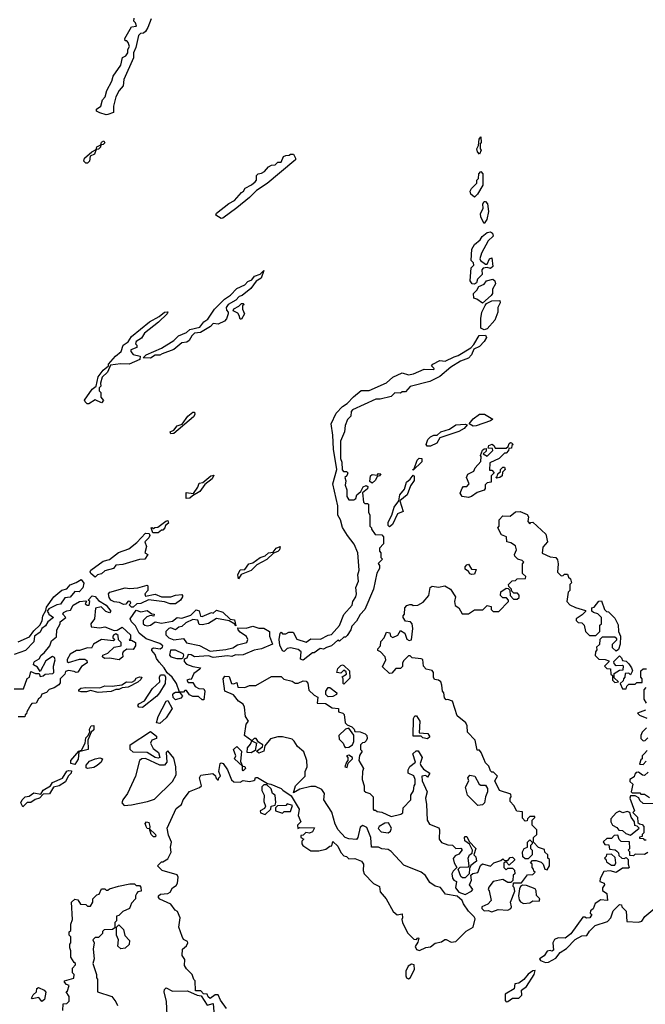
# Model space of a CAD drawing. Extents: x 1861455 to 2058065, y 200073 to 437907.
# Tile 137 of 256: x 2000335 to 2004309, y 240425 to 246685. Entities that reach past the tile are written whole.
import ezdxf

# ---------------------------------------------------------------- set-up
doc = ezdxf.new("R2010")
doc.units = 0

msp = doc.modelspace()

# ---------------------------------------------------------------- linework, layer by layer
at = {"layer": '0CON05XD'}
for points in [[(2000885, 246080), (2000845, 246092.5), (2000823.3, 246103.3), (2000823, 246117), (2000850, 246135), (2000860, 246175), (2000877.5, 246195), (2000888.8, 246235), (2000921.2, 246295), (2000928.8, 246325), (2000976.7, 246395), (2000987.5, 246445), (2001010, 246455), (2001022.5, 246475), (2001022.5, 246495), (2001032.5, 246515), (2001025, 246540), (2001015, 246550), (2001005, 246550), (2001002.5, 246565), (2001045, 246640), (2001077, 246643), (2001070, 246665), (2001060, 246675), (2001062.5, 246695)], [(2001169.3, 246690.7), (2001150, 246635), (2001135, 246610), (2001121.7, 246598.3), (2001103, 246597), (2001090, 246585), (2001071.7, 246508.3), (2001057.5, 246475), (2001057, 246443), (2000996.7, 246305), (2000992.5, 246265), (2000966, 246234), (2000946.1, 246193.9), (2000930, 246135), (2000930, 246095), (2000895, 246082.5), (2000885, 246080)], [(2000765, 245772.5), (2000755, 245772.5), (2000742.5, 245785), (2000747.5, 245805), (2000792.5, 245845), (2000820, 245860), (2000825, 245877.5), (2000850, 245890), (2000853.9, 245906.1), (2000870, 245915), (2000875, 245902.5), (2000865, 245892.5), (2000850, 245890), (2000847.5, 245875), (2000835, 245862.5), (2000820, 245860), (2000809.3, 245830.7), (2000781.7, 245818.3), (2000777.5, 245785), (2000765, 245772.5)], [(2003255, 245830), (2003242.5, 245845), (2003240, 245865), (2003250, 245885), (2003253.3, 245925), (2003265, 245940), (2003267.5, 245905), (2003260, 245895), (2003260, 245865), (2003267.5, 245855), (2003255, 245830)], [(2001615, 245421.2), (2001581.7, 245441.7), (2001586.2, 245455), (2001664.2, 245515.8), (2001700, 245535), (2001743.3, 245586.7), (2001757.5, 245595), (2001767, 245613), (2001807.5, 245635), (2001830, 245655), (2001840, 245665), (2001840, 245695), (2001850, 245705), (2001871.7, 245708.3), (2001890, 245720), (2001915, 245750), (2001935, 245760), (2001958.3, 245761.7), (2001975, 245780), (2001995, 245780), (2002010, 245815), (2002025, 245822.5), (2002047, 245823), (2002055, 245830), (2002075, 245830), (2002086.2, 245805), (2002086.2, 245795), (2002077.5, 245785), (2001906.8, 245643.2), (2001840, 245600), (2001795.7, 245554.3), (2001715, 245488), (2001625, 245424), (2001615, 245421.2)], [(2003225, 245557.5), (2003200, 245575), (2003197.5, 245595), (2003205, 245612.5), (2003240, 245645), (2003240, 245665), (2003250, 245675), (2003252.5, 245705), (2003265, 245720), (2003277.5, 245705), (2003276.4, 245633.6), (2003242.5, 245575), (2003225, 245557.5)], [(2003285, 245390), (2003265, 245430), (2003263, 245453), (2003280, 245485), (2003277.5, 245515), (2003285, 245530), (2003295, 245530), (2003306.7, 245515), (2003312.5, 245465), (2003302.5, 245415), (2003285, 245390)], [(2003225, 245002.5), (2003210, 245005), (2003197.5, 245025), (2003203.6, 245106.4), (2003220, 245125), (2003218.3, 245138.3), (2003203.3, 245155), (2003207.5, 245225), (2003223.6, 245256.4), (2003260, 245285), (2003273.6, 245306.4), (2003305, 245332.5), (2003326.4, 245336.4), (2003338.3, 245328.3), (2003341.7, 245308.3), (2003311.7, 245278.3), (2003269.3, 245200.7), (2003257.5, 245165), (2003263.3, 245153.3), (2003295, 245130), (2003305, 245130), (2003320, 245165), (2003335, 245170), (2003340, 245115), (2003326.1, 245103.9), (2003305, 245110), (2003280, 245105), (2003270, 245095), (2003272.5, 245065), (2003243.8, 245036.2), (2003237, 245013), (2003225, 245002.5)], [(2001165, 244532), (2001120, 244535), (2001137.5, 244555), (2001235, 244596.2), (2001314.1, 244645.9), (2001343.3, 244675), (2001394, 244696), (2001415, 244716.2), (2001479.2, 244730.8), (2001505, 244763.3), (2001529.3, 244780.7), (2001573.3, 244845), (2001635, 244908.8), (2001675, 244933.3), (2001714.4, 244975.6), (2001765, 245000), (2001785, 245020), (2001808.8, 245031.2), (2001827.5, 245055), (2001862.5, 245067.5), (2001885, 245090), (2001868.3, 245041.7), (2001837, 245023), (2001802.5, 244975), (2001748.3, 244931.7), (2001730, 244925), (2001708.3, 244901.7), (2001660, 244875), (2001647.5, 244855), (2001648.3, 244838.3), (2001660, 244825), (2001660, 244815), (2001647.7, 244782.3), (2001635, 244767.5), (2001595, 244750), (2001565, 244752.5), (2001547.5, 244735), (2001483.3, 244696.7), (2001445, 244692.5), (2001427.5, 244675), (2001412.5, 244645), (2001397.5, 244635), (2001365, 244630), (2001315, 244587.5), (2001240.5, 244559.6), (2001225, 244552.5), (2001195, 244551.2), (2001165, 244532)], [(2003275, 244882.5), (2003238.8, 244908.8), (2003220, 244915), (2003217.5, 244945), (2003240, 244965), (2003251.7, 244988.3), (2003286.4, 245003.6), (2003300, 245025), (2003340, 245035), (2003352.5, 245025), (2003356.7, 245005), (2003338.3, 244971.7), (2003337.5, 244945), (2003329.3, 244930.7), (2003275, 244882.5)], [(2003285, 244712.5), (2003263.6, 244723.6), (2003263.8, 244785), (2003270, 244825), (2003292.5, 244867.5), (2003300, 244880), (2003335, 244897.5), (2003385, 244900), (2003386.7, 244885), (2003372.5, 244855), (2003372.5, 244825), (2003352.5, 244775), (2003305, 244720), (2003285, 244712.5)], [(2001745, 244780), (2001735, 244780), (2001730, 244805), (2001720, 244820), (2001690, 244835), (2001695, 244847.5), (2001727, 244863), (2001745, 244880), (2001755, 244880), (2001760, 244875), (2001750, 244865), (2001750, 244845), (2001763.3, 244815), (2001745, 244780)], [(2000775, 244242.5), (2000763.6, 244243.6), (2000750, 244255), (2000747.5, 244265), (2000795, 244336.7), (2000820, 244355), (2000834, 244415), (2000865, 244456.7), (2000900, 244485), (2000900, 244495), (2000942.5, 244545), (2000980, 244575), (2000993.3, 244615), (2001023, 244637), (2001045, 244670), (2001160, 244765), (2001221.2, 244798.8), (2001255, 244826.2), (2001275, 244827.5), (2001272.5, 244815), (2001217.7, 244762.3), (2001128, 244692), (2001109.3, 244660.7), (2001075, 244640), (2001070, 244625), (2001080, 244615), (2001078.3, 244601.7), (2001040, 244585), (2001040, 244575), (2001055, 244556.7), (2001100, 244545), (2001097.5, 244525), (2001030, 244495), (2000975, 244496.7), (2000911.7, 244488.3), (2000893.3, 244445), (2000858.8, 244411.2), (2000847.5, 244375), (2000850, 244355), (2000840, 244345), (2000840, 244325), (2000850, 244315), (2000850, 244285), (2000867, 244263), (2000855, 244250), (2000815, 244267.5), (2000775, 244242.5)], [(2002135, 242613.8), (2002118.3, 242618.3), (2002122.5, 242665), (2002105, 242680), (2002055, 242691.2), (2002033.9, 242686.1), (2002015, 242667.5), (2002005, 242672.5), (2001988.3, 242708.3), (2001982.5, 242745), (2001990, 242785), (2001995, 242790), (2002005, 242780), (2002025, 242780), (2002045, 242790), (2002071.7, 242791.7), (2002095, 242747.5), (2002155, 242726.7), (2002185, 242748.8), (2002245, 242746.2), (2002295, 242772.5), (2002315, 242776.7), (2002367.5, 242832.5), (2002395, 242902.5), (2002447.7, 242962.3), (2002452, 242985), (2002470, 243015), (2002474.2, 243035), (2002470, 243075), (2002486.7, 243115), (2002483.8, 243155), (2002491.2, 243185), (2002483.8, 243295), (2002460.7, 243350.7), (2002416.7, 243405), (2002386.4, 243456.4), (2002373.3, 243505), (2002356.7, 243535), (2002356.2, 243595), (2002324, 243735), (2002350, 243825), (2002328, 243955), (2002324.2, 244044.2), (2002313.8, 244115), (2002345, 244182.5), (2002385, 244226.2), (2002415.8, 244244.2), (2002455, 244286.7), (2002505, 244327.5), (2002555, 244326.7), (2002665, 244376.7), (2002705, 244413.3), (2002765, 244440), (2002805, 244427.5), (2002836.4, 244433.6), (2002905, 244462.5), (2002965, 244460), (2002968.3, 244468.3), (2002950, 244485), (2002960, 244495), (2003005, 244517.5), (2003037, 244513), (2003095, 244542.5), (2003120.7, 244549.3), (2003201.7, 244598.3), (2003220.7, 244619.3), (2003253.9, 244676.1), (2003295, 244680), (2003300, 244665), (2003285, 244640), (2003255, 244606.7), (2003220.7, 244589.3), (2003205.8, 244554.2), (2003185, 244533.3), (2003136.2, 244513.8), (2003073.8, 244476.2), (2003005, 244417.5), (2002940, 244385), (2002815, 244352.5), (2002785, 244320), (2002765, 244320), (2002755, 244310), (2002718.3, 244311.7), (2002695, 244290), (2002625, 244272.5), (2002598.3, 244271.7), (2002450, 244205), (2002440, 244195), (2002437.5, 244165), (2002417.5, 244142.5), (2002402.5, 244105), (2002397.5, 244065), (2002373.3, 244005), (2002373.3, 243895), (2002381.7, 243871.7), (2002383, 243823), (2002393, 243813), (2002411.7, 243811.7), (2002420, 243805), (2002412.5, 243785), (2002400, 243775), (2002407, 243753), (2002402.5, 243725), (2002412.5, 243695), (2002413.6, 243653.6), (2002425, 243632.5), (2002457, 243633), (2002470, 243640), (2002476.7, 243665), (2002502.5, 243685), (2002517.5, 243715), (2002535, 243723.3), (2002547, 243717), (2002545, 243703.3), (2002512.5, 243677.5), (2002518.3, 243618.3), (2002528.3, 243608.3), (2002545, 243610), (2002550, 243605), (2002550, 243555), (2002560, 243535), (2002560, 243465), (2002570, 243455), (2002570, 243445), (2002593, 243413), (2002635, 243410), (2002646.7, 243396.7), (2002646.4, 243353.6), (2002620, 243325), (2002620, 243305), (2002630, 243295), (2002630, 243265), (2002640, 243255), (2002613, 243227), (2002620, 243215), (2002620, 243195), (2002603, 243167), (2002583.3, 243065), (2002526.7, 242935), (2002497, 242903), (2002475, 242860), (2002445, 242830), (2002437.5, 242805), (2002415, 242770), (2002405, 242760), (2002395, 242760), (2002367, 242733), (2002355, 242740), (2002316.1, 242703.9), (2002285, 242692.5), (2002265, 242682.5), (2002243, 242687), (2002205, 242660), (2002195, 242660), (2002135, 242613.8)], [(2001295, 244052.5), (2001290, 244065), (2001314, 244076), (2001335, 244102.5), (2001367.5, 244112.5), (2001403.3, 244165), (2001435, 244190), (2001445, 244190), (2001447.5, 244175), (2001439.3, 244160.7), (2001315, 244053.3), (2001295, 244052.5)], [(2003215, 244100), (2003190, 244115), (2003215, 244147.5), (2003255, 244177.5), (2003287, 244177), (2003340, 244145), (2003325, 244133.8), (2003235, 244103.3), (2003215, 244100)], [(2002923, 243973), (2002917.5, 243985), (2002927.5, 244015), (2002945, 244032.5), (2002965, 244042.5), (2002987, 244043), (2003010, 244065), (2003065, 244082.5), (2003105, 244108.8), (2003165, 244112.5), (2003178.3, 244108.3), (2003157.5, 244085), (2003123.6, 244066.4), (2003003.3, 244026.7), (2002985, 243992.5), (2002945, 243973.3), (2002923, 243973)], [(2003185, 243646.7), (2003145, 243652.5), (2003133.3, 243675), (2003145, 243707.5), (2003155, 243716.7), (2003175, 243717.5), (2003190, 243735), (2003173.8, 243775), (2003182.5, 243795), (2003220, 243815), (2003227.5, 243835), (2003263.6, 243876.4), (2003267.5, 243907.5), (2003262.5, 243915), (2003275, 243947.5), (2003285, 243956.7), (2003298.3, 243958.3), (2003298.3, 243941.7), (2003280, 243925), (2003305, 243910), (2003340, 243945), (2003338.3, 243958.3), (2003311.7, 243961.7), (2003315, 243977.5), (2003336.7, 243986.7), (2003350, 243975), (2003355, 243960), (2003425, 243960), (2003438.3, 243971.7), (2003445, 243990), (2003453, 243997), (2003460, 243995), (2003470, 243985), (2003461.7, 243978.3), (2003458.3, 243961.7), (2003441.7, 243958.3), (2003440, 243945), (2003425, 243930), (2003415, 243930), (2003380, 243895), (2003321.7, 243868.3), (2003320, 243820), (2003335, 243820), (2003350, 243805), (2003330, 243785), (2003330, 243745), (2003305, 243740), (2003291.7, 243728.3), (2003292.5, 243705), (2003285, 243693.3), (2003241.2, 243678.8), (2003205, 243652.5), (2003185, 243646.7)], [(2002835, 243820), (2002832.5, 243825), (2002840, 243830), (2002860, 243885), (2002873, 243897), (2002890, 243895), (2002890, 243875), (2002835, 243820)], [(2003365, 243770), (2003360, 243775), (2003368.3, 243781.7), (2003371.7, 243798.3), (2003388.3, 243811.7), (2003390, 243825), (2003405, 243840), (2003415, 243840), (2003420, 243825), (2003401.7, 243808.3), (2003400, 243785), (2003385, 243773.3), (2003365, 243770)], [(2001391.7, 243641.7), (2001391.7, 243678.3), (2001438.3, 243671.7), (2001467, 243713), (2001475, 243737.5), (2001498.3, 243741.7), (2001550, 243785), (2001568.3, 243788.3), (2001557.5, 243765), (2001510, 243730), (2001480, 243685), (2001431.7, 243658.3), (2001415, 243642.5), (2001391.7, 243641.7)], [(2002575, 243737.5), (2002558.3, 243748.3), (2002562.5, 243785), (2002575, 243792.5), (2002605, 243790), (2002615, 243800), (2002628.3, 243798.3), (2002620, 243785), (2002605, 243780), (2002595, 243757.5), (2002575, 243737.5)], [(2002685, 243460), (2002675, 243470), (2002675, 243490), (2002700, 243535), (2002713.3, 243585), (2002742.5, 243625), (2002750, 243665), (2002779.5, 243700.4), (2002791.2, 243745), (2002816, 243764), (2002835, 243790), (2002841.7, 243781.7), (2002841.2, 243755), (2002818.3, 243721.7), (2002796.7, 243665), (2002750, 243625), (2002771.7, 243558.3), (2002735, 243542.5), (2002702.5, 243475), (2002685, 243460)], [(2002005, 242126.2), (2001975, 242126.2), (2001927.5, 242112.5), (2001891.7, 242068.3), (2001885.8, 242034.2), (2001855, 242022.5), (2001840, 242035), (2001878.3, 242061.7), (2001880, 242075), (2001851.7, 242091.7), (2001837.5, 242115), (2001824.1, 242115.9), (2001810, 242100), (2001840, 242085), (2001831.7, 242038.3), (2001805, 242023.3), (2001780, 242025), (2001781.2, 242055), (2001801.2, 242078.8), (2001810, 242100), (2001763.8, 242135), (2001773.9, 242206.1), (2001787.5, 242225), (2001770, 242255), (2001763.3, 242315), (2001755, 242332.5), (2001725, 242352.5), (2001693, 242393), (2001637.5, 242415), (2001627.5, 242495), (2001638.3, 242511.7), (2001665, 242510), (2001680, 242465), (2001695, 242462.5), (2001715, 242470), (2001721.7, 242441.7), (2001765, 242440), (2001795, 242452.5), (2001835, 242452.5), (2001935, 242510), (2001995, 242510), (2002013, 242493), (2002065, 242480), (2002085, 242467.5), (2002105, 242467.5), (2002135, 242482.5), (2002155, 242480), (2002166.4, 242466.4), (2002171.7, 242421.7), (2002205, 242390), (2002228.3, 242378.3), (2002225, 242340), (2002277, 242337), (2002320.5, 242310.4), (2002360, 242305), (2002360, 242285), (2002387, 242277), (2002397, 242267), (2002402.5, 242215), (2002415, 242202.5), (2002445, 242190), (2002460, 242175), (2002465, 242160), (2002497, 242157), (2002530, 242145), (2002540, 242135), (2002542.5, 242115), (2002535, 242100), (2002525, 242090), (2002511.7, 242088.3), (2002500, 242075), (2002500, 242045), (2002510, 242035), (2002493, 242007), (2002490, 241975), (2002520, 241925), (2002512.5, 241905), (2002510, 241855), (2002522.5, 241815), (2002523, 241783), (2002533, 241773), (2002560, 241765), (2002580, 241745), (2002580, 241665), (2002585, 241660), (2002595, 241660), (2002605, 241650), (2002635, 241647.5), (2002695, 241620), (2002757, 241633), (2002768.3, 241641.7), (2002770, 241675), (2002820, 241725), (2002820, 241755), (2002837, 241783), (2002840, 241815), (2002847.5, 241825), (2002847.5, 241855), (2002838.3, 241878.3), (2002802.5, 241895), (2002802.5, 241915), (2002813.6, 241936.4), (2002850, 241965), (2002832.5, 242017.5), (2002853, 242037), (2002866.4, 242036.4), (2002892.5, 241995), (2002880, 241955), (2002883, 241943), (2002900.7, 241920.7), (2002940, 241895), (2002925, 241870), (2002915, 241880), (2002890, 241875), (2002892.5, 241845), (2002922.5, 241775), (2002912.5, 241735), (2002920, 241695), (2002922.5, 241595), (2002939.3, 241569.3), (2002997, 241547), (2003002.5, 241535), (2003000, 241475), (2003014.2, 241454.2), (2003055, 241438), (2003085, 241436.2), (2003106.1, 241416.1), (2003136.7, 241416.7), (2003146.7, 241406.7), (2003125, 241380), (2003101.9, 241368.1), (2003088.8, 241351.2), (2003094.1, 241324.1), (2003112.5, 241295), (2003087.7, 241272.3), (2003080.8, 241255), (2003085, 241227.5), (2003093.6, 241213.6), (2003110, 241205), (2003102.5, 241165), (2003125, 241137.5), (2003165, 241123.8), (2003206.1, 241143.9), (2003213.3, 241155), (2003192.5, 241185), (2003206.1, 241213.9), (2003200, 241245), (2003213, 241257), (2003246.1, 241263.9), (2003263, 241307), (2003275, 241317.5), (2003325, 241303.3), (2003346.4, 241323.6), (2003391.7, 241338.3), (2003405, 241350), (2003415, 241340), (2003435, 241340), (2003451.7, 241358.3), (2003465, 241360), (2003478.3, 241348.3), (2003478.3, 241341.7), (2003445, 241310), (2003425, 241330), (2003410, 241325), (2003410, 241295), (2003425, 241280), (2003435, 241290), (2003465, 241290), (2003478.3, 241278.3), (2003480, 241255), (2003470, 241245), (2003468.3, 241211.7), (2003455, 241200), (2003435, 241200), (2003405, 241217.5), (2003343.6, 241206.4), (2003315, 241170), (2003310, 241155), (2003317, 241147), (2003330, 241085), (2003308.3, 241061.7), (2003270, 241045), (2003270, 241035), (2003285, 241020), (2003311.7, 241021.7), (2003335, 241013.3), (2003375, 241027.5), (2003435, 241023.3), (2003456, 241034), (2003460, 241045), (2003453.3, 241075), (2003480, 241145), (2003477, 241167), (2003470, 241175), (2003471.7, 241198.3), (2003521.7, 241198.3), (2003561.7, 241248.3), (2003595, 241250), (2003610, 241265), (2003601.7, 241271.7), (2003600, 241285), (2003590, 241295), (2003590, 241315), (2003580, 241325), (2003591.7, 241338.3), (2003615, 241340), (2003648.3, 241328.3), (2003660, 241315), (2003670, 241285), (2003685, 241280), (2003700, 241305), (2003700, 241345), (2003690, 241355), (2003690, 241375), (2003671.7, 241391.7), (2003668.3, 241408.3), (2003631.7, 241421.7), (2003600, 241455), (2003600, 241485), (2003620, 241505), (2003620, 241535), (2003590, 241565), (2003590, 241595), (2003608.3, 241611.7), (2003608.3, 241618.3), (2003575, 241620), (2003560, 241605), (2003558.3, 241591.7), (2003545, 241590), (2003528.3, 241608.3), (2003528.3, 241648.3), (2003493.6, 241653.6), (2003475, 241690), (2003450, 241715), (2003450, 241735), (2003457.5, 241745), (2003455, 241760), (2003383.6, 241783.6), (2003352.5, 241845), (2003370, 241875), (2003345, 241900), (2003335, 241900), (2003325, 241910), (2003315, 241940), (2003295, 241960), (2003282.5, 241985), (2003267, 242027), (2003255, 242040), (2003241.7, 242041.7), (2003227.5, 242105), (2003180, 242155), (2003177.5, 242195), (2003170, 242215), (2003115, 242260), (2003085, 242352.5), (2003055, 242362.5), (2003045, 242360), (2003033, 242373), (2003030, 242405), (2003020, 242415), (2003017.5, 242455), (2003010, 242475), (2002995, 242486.7), (2002970.7, 242490.7), (2002963.3, 242505), (2002963.3, 242535), (2002955, 242547.5), (2002916.7, 242556.7), (2002900, 242575), (2002896.4, 242616.4), (2002885, 242622.5), (2002828.3, 242628.3), (2002815, 242640), (2002805, 242640), (2002775, 242610), (2002767.5, 242595), (2002767, 242573), (2002755, 242560), (2002725, 242560), (2002698.8, 242531.2), (2002685, 242528), (2002640.7, 242570.7), (2002660, 242615), (2002656.7, 242635), (2002626.4, 242666.4), (2002610, 242675), (2002610, 242685), (2002627.5, 242705), (2002628.3, 242731.7), (2002650, 242755), (2002665, 242790), (2002686.4, 242786.4), (2002690, 242765), (2002705, 242757.5), (2002737.5, 242772.5), (2002755, 242802.5), (2002782.5, 242785), (2002795, 242747.5), (2002808.3, 242738.3), (2002825, 242742.5), (2002832.5, 242815), (2002827.5, 242845), (2002817, 242857), (2002785, 242860), (2002770, 242885), (2002770, 242895), (2002780, 242905), (2002782.5, 242945), (2002795, 242960), (2002813, 242967), (2002827, 242967), (2002835, 242960), (2002865, 242962.5), (2002899.1, 242980.9), (2002933.3, 243025), (2002942.5, 243075), (2002955, 243082.5), (2002995, 243077.5), (2003036.1, 243086.1), (2003072.5, 243065), (2003102.5, 243015), (2003096.2, 242985), (2003101.2, 242961.2), (2003125, 242946.7), (2003145, 242906.7), (2003187, 242907), (2003225, 242932.5), (2003277, 242933), (2003305, 242960), (2003330, 242955), (2003330, 242935), (2003341.7, 242921.7), (2003378.3, 242921.7), (2003440, 242985), (2003440, 242995), (2003428.3, 243008.3), (2003405, 243010), (2003390, 243025), (2003391.7, 243048.3), (2003425, 243070), (2003438.3, 243068.3), (2003448.3, 243058.3), (2003450, 243025), (2003471.7, 243001.7), (2003495, 243000), (2003508.3, 243011.7), (2003507, 243027), (2003498.3, 243038.3), (2003475, 243040), (2003461.7, 243051.7), (2003460, 243065), (2003441.7, 243081.7), (2003440, 243095), (2003463, 243117), (2003485, 243120), (2003495, 243130), (2003548.3, 243131.7), (2003550, 243145), (2003530, 243165), (2003530, 243225), (2003537, 243237), (2003527, 243247), (2003500, 243255), (2003480, 243275), (2003477.5, 243285), (2003490, 243315), (2003485, 243340), (2003455, 243360), (2003430, 243365), (2003427, 243397), (2003395, 243410), (2003372.5, 243455), (2003380, 243465), (2003380, 243505), (2003405, 243530), (2003451.7, 243528.3), (2003484.1, 243555.9), (2003515, 243558.8), (2003559.3, 243539.3), (2003566.2, 243525), (2003562.5, 243495), (2003575, 243480), (2003581.7, 243488.3), (2003595, 243490), (2003676.7, 243415), (2003687.5, 243365), (2003658.3, 243331.7), (2003653, 243293), (2003705, 243270), (2003740, 243265), (2003751.7, 243251.7), (2003756.7, 243225), (2003751.7, 243171.7), (2003775, 243150), (2003788.3, 243151.7), (2003795, 243160), (2003815, 243160), (2003821.7, 243141.7), (2003835, 243130), (2003840, 243105), (2003830, 243095), (2003830, 243055), (2003820, 243045), (2003810, 242985), (2003830, 242965), (2003865, 242947.5), (2003928.3, 242928.3), (2003928.3, 242921.7), (2003908.3, 242901.7), (2003870, 242875), (2003870, 242865), (2003883, 242853), (2003905, 242850), (2003920, 242835), (2003930, 242795), (2003955, 242770)], [(2001181.7, 243421.7), (2001170, 243455), (2001177, 243457), (2001185, 243450), (2001193, 243457), (2001211.7, 243458.3), (2001263, 243497), (2001275, 243500), (2001280, 243485), (2001261.7, 243468.3), (2001257.5, 243455), (2001245, 243440), (2001235, 243440), (2001215, 243422.5), (2001181.7, 243421.7)], [(2000815, 243140), (2000787.5, 243165), (2000783.3, 243175), (2000787.5, 243185), (2000865, 243243.3), (2000906.2, 243253.8), (2000961.7, 243298.3), (2001028.3, 243321.7), (2001079.3, 243360.7), (2001135, 243420), (2001158.3, 243418.3), (2001162.5, 243405), (2001155, 243390), (2001130, 243365), (2001140, 243335), (2001130, 243295), (2001150, 243285), (2001130, 243255), (2001095, 243253.3), (2000989.3, 243220.7), (2000945, 243217.5), (2000930, 243195), (2000875, 243181.2), (2000855, 243161.2), (2000830, 243155), (2000815, 243140)], [(2001725, 243130), (2001720, 243155), (2001735, 243187.5), (2001765, 243190), (2001790, 243225), (2001815, 243232.5), (2001862.5, 243265), (2001893.8, 243276.2), (2001915, 243296.2), (2001945, 243300), (2001963.3, 243325), (2001990, 243335), (2001986, 243315), (2001975, 243303.3), (2001947.5, 243292.5), (2001905, 243252.5), (2001841.2, 243218.8), (2001805, 243183.3), (2001741.7, 243158.3), (2001725, 243130)], [(2003207, 243157), (2003195, 243162.5), (2003186.7, 243176.7), (2003165, 243192.5), (2003164, 243206), (2003175, 243220), (2003185, 243222.5), (2003205, 243192.5), (2003235, 243190), (2003225, 243160), (2003207, 243157)], [(2000325, 242730), (2000398, 242762), (2000425, 242800), (2000463.6, 242836.4), (2000477, 242863), (2000482.5, 242895), (2000501.7, 242928.3), (2000505, 242950), (2000551.2, 243015), (2000602.7, 243057.3), (2000633.6, 243066.4), (2000655, 243092.5), (2000693.9, 243106.1), (2000725, 243126.7), (2000743, 243103), (2000736.1, 243073.9), (2000711.7, 243048.3), (2000685, 243050), (2000655.9, 243014.1), (2000621.7, 243008.3), (2000595, 242970), (2000570, 242965), (2000520, 242940), (2000510, 242925), (2000518.3, 242911.7), (2000520, 242905), (2000550, 242885), (2000513.6, 242856.4), (2000498.3, 242831.7), (2000476.4, 242813.6), (2000465, 242790), (2000430, 242765), (2000425, 242730), (2000372.5, 242675), (2000300, 242650)], [(2001055, 242950), (2001045, 242950), (2001030, 242965), (2001040, 242975), (2001037, 242987), (2001025, 242987.5), (2001010, 242970), (2000995, 242967.5), (2000969.3, 242979.3), (2000934.1, 242984.1), (2000914.2, 242994.2), (2000902.3, 243012.3), (2000900, 243035), (2000907.5, 243045), (2001005, 243073.3), (2001035, 243068.8), (2001085, 243073.8), (2001145, 243090), (2001150, 243085), (2001150, 243055), (2001130, 243035), (2001135, 243020), (2001195, 243033.3), (2001235, 243015.6), (2001295, 243016), (2001325, 243026.7), (2001365, 243030), (2001370, 243025), (2001370, 243015), (2001356.7, 242995), (2001325, 242971.2), (2001291.7, 242971.7), (2001254.5, 242984.5), (2001153.3, 242996.7), (2001105, 242972.5), (2001078.3, 242971.7), (2001055, 242950)], [(2000300, 242430), (2000359.3, 242430.7), (2000383.3, 242496.7), (2000397.5, 242505), (2000405, 242540), (2000435, 242528.8), (2000458.3, 242528.3), (2000465, 242510), (2000485, 242512.5), (2000497, 242523), (2000545, 242527.5), (2000552.5, 242535), (2000549.2, 242575), (2000560.8, 242615), (2000555, 242630), (2000544, 242636), (2000500.8, 242609.2), (2000465, 242540), (2000447.7, 242567.7), (2000422.5, 242582.5), (2000423.8, 242595), (2000430, 242605), (2000458.6, 242621.4), (2000472, 242645), (2000490.8, 242659.2), (2000526.1, 242703.9), (2000537.5, 242735), (2000568.3, 242761.7), (2000570, 242805), (2000592.5, 242845), (2000592.5, 242857.5), (2000627.5, 242885), (2000610, 242905), (2000612.5, 242915), (2000635, 242927.5), (2000658.3, 242931.7), (2000675, 242962.5), (2000715, 242986.7), (2000755, 242990), (2000760, 242985), (2000751.7, 242971.7), (2000763, 242963), (2000777, 242963), (2000780, 242985), (2000770, 242995), (2000795, 243022.5), (2000815, 243017.5), (2000835, 242992.5), (2000885, 242962.5), (2000913.3, 242925), (2000905.8, 242914.2), (2000881.4, 242921.4), (2000853, 242953), (2000817, 242943), (2000810, 242875), (2000787.5, 242845), (2000790, 242825), (2000845, 242818.8), (2000875, 242825.8), (2000935, 242801.2), (2000955, 242803.3), (2000985, 242823.3), (2001038, 242775), (2001039.3, 242750.7), (2001030, 242740), (2001045, 242740), (2001070, 242725), (2001070, 242705), (2001055, 242680), (2001015, 242682.5), (2000992.5, 242665), (2000987.5, 242655), (2000990, 242635), (2000967.5, 242615), (2000905, 242625.8)], [(2003955, 242770), (2003995, 242770), (2004020, 242795), (2004020, 242835), (2004030, 242845), (2004030, 242885), (2004008.3, 242908.3), (2003980, 242915), (2003970, 242925), (2003970, 242945), (2003985, 242950), (2004015, 242987.5), (2004030.7, 242990.7), (2004050, 242935), (2004061.7, 242921.7), (2004075, 242920), (2004115, 242880), (2004137, 242837), (2004140, 242795), (2004152.5, 242765), (2004150, 242715), (2004138.3, 242681.7), (2004125, 242670), (2004101.7, 242691.7), (2004100, 242715), (2004128.3, 242741.7), (2004128.3, 242748.3), (2004115, 242760), (2004035, 242760), (2004020, 242745), (2004018.3, 242711.7), (2004000, 242695), (2004001.7, 242678.3), (2003993, 242667), (2003991.7, 242641.7), (2004015, 242620), (2004055, 242617.5), (2004078.3, 242608.3), (2004078.3, 242601.7), (2004050, 242575), (2004065, 242560), (2004088.3, 242558.3), (2004090, 242525), (2004100, 242515), (2004100, 242485), (2004115, 242470), (2004140, 242475), (2004111.7, 242501.7), (2004111.7, 242528.3), (2004145, 242550), (2004168.3, 242551.7), (2004170, 242575), (2004165, 242580), (2004125, 242577.5), (2004111.7, 242591.7), (2004110, 242605), (2004145, 242640), (2004158.3, 242628.3), (2004165, 242610), (2004187, 242607), (2004205, 242590), (2004222.5, 242565), (2004227.5, 242545), (2004215, 242520), (2004205, 242530), (2004181.7, 242528.3), (2004180, 242505), (2004170, 242495), (2004168.3, 242481.7), (2004150, 242465), (2004165, 242430), (2004188.3, 242431.7), (2004191.7, 242448.3), (2004205, 242460), (2004245, 242460), (2004255, 242470), (2004288.3, 242471.7), (2004290, 242495), (2004280, 242505), (2004280, 242545), (2004295, 242557.5), (2004317, 242557)], [(2001505, 242360), (2001495, 242360), (2001471.7, 242381.7), (2001435, 242382.5), (2001413.3, 242393.3), (2001395, 242420), (2001385, 242420), (2001375, 242410), (2001350, 242410), (2001370, 242385), (2001358.3, 242371.7), (2001325, 242360), (2001310, 242375), (2001307.5, 242395), (2001315, 242402.5), (2001325, 242410), (2001350, 242410), (2001331.2, 242465), (2001303.8, 242505), (2001272, 242532), (2001252, 242565), (2001220, 242600), (2001203.3, 242623.3), (2001195, 242648.8), (2001173.3, 242675), (2001173.3, 242685), (2001185, 242691.2), (2001227.5, 242685), (2001241.2, 242695), (2001243.8, 242705), (2001225, 242720), (2001137.7, 242747.7), (2001094.2, 242785), (2001071.2, 242831.2), (2001045, 242857.5), (2001037.5, 242875), (2001075, 242930), (2001105, 242920), (2001145, 242928), (2001175, 242907.5), (2001190, 242905), (2001187, 242893), (2001165, 242897.5), (2001141.7, 242888.3), (2001120, 242865), (2001120, 242845), (2001130, 242835), (2001145, 242832), (2001165, 242836.2), (2001195, 242857.5), (2001235, 242849.2), (2001305, 242860), (2001335, 242883.3), (2001365, 242880), (2001421.2, 242898.8), (2001455, 242932), (2001476, 242926), (2001483.3, 242893.3), (2001495, 242890), (2001553, 242917), (2001565, 242912.5), (2001585, 242930), (2001625, 242918), (2001673, 242873), (2001699.3, 242869.3), (2001708.3, 242831.7), (2001701.7, 242841.7), (2001665, 242863.8), (2001585, 242878.8), (2001535, 242846.7), (2001495, 242837.5), (2001475, 242840), (2001466.7, 242866.7), (2001435, 242871.2), (2001389.3, 242850.7), (2001365, 242827.5), (2001345, 242822.5), (2001325, 242806.7), (2001295, 242818), (2001282.5, 242815), (2001263.3, 242795), (2001262.5, 242775), (2001282.5, 242755), (2001315, 242741.2), (2001375, 242751.2), (2001395, 242722.5), (2001477, 242707), (2001545, 242670), (2001645, 242680.8), (2001688, 242692), (2001719.5, 242710.4), (2001777.5, 242725), (2001783.3, 242745), (2001775, 242762.5), (2001735, 242790), (2001723.3, 242805), (2001721.7, 242818.3), (2001773.8, 242816.2), (2001815, 242828.8), (2001855, 242816), (2001885, 242816.7), (2001922.5, 242795), (2001922.5, 242765), (2001940, 242715), (2001870, 242685), (2001825, 242677.5), (2001753.9, 242646.1), (2001724.1, 242644.1), (2001705, 242646.7), (2001683, 242637), (2001655, 242641.2), (2001565, 242630.8), (2001535, 242640.8), (2001445, 242634.2), (2001425, 242646.7), (2001405, 242650), (2001396.2, 242625), (2001380.7, 242619.3), (2001378.8, 242605), (2001395, 242587.5), (2001435, 242572.9), (2001482.5, 242565), (2001480, 242555), (2001442, 242528), (2001425, 242490), (2001415, 242492.5), (2001397.5, 242485), (2001405, 242470), (2001435, 242470), (2001450, 242445), (2001473.6, 242433.6), (2001505, 242430), (2001510, 242415), (2001505, 242360)], [(2000905, 242625.8), (2000874.2, 242624.2), (2000860, 242635), (2000862.5, 242645), (2000895, 242658), (2000935, 242696.2), (2000980, 242705), (2000980, 242725), (2000963, 242743), (2000960.7, 242770.7), (2000945, 242780), (2000932.5, 242775), (2000926.7, 242765), (2000927.5, 242755), (2000940, 242745), (2000930, 242735), (2000855, 242744.2), (2000804.3, 242715.7), (2000791.7, 242688.3), (2000765, 242691.2), (2000715, 242674), (2000695, 242674), (2000655, 242651.2), (2000637, 242617), (2000637.5, 242605), (2000645, 242597.5), (2000715, 242620), (2000748.3, 242618.3), (2000761.7, 242611.7), (2000762.5, 242595), (2000727.1, 242572.9), (2000705, 242537.5), (2000693.6, 242533.6), (2000681.7, 242541.7), (2000645, 242547.5), (2000625, 242540), (2000622.5, 242525), (2000592.5, 242495), (2000591.7, 242468.3), (2000583, 242457), (2000553.3, 242436.7), (2000523, 242427), (2000505, 242407.5), (2000475, 242397.5), (2000467.5, 242375), (2000453.6, 242366.4), (2000440, 242340), (2000413, 242337), (2000405, 242330), (2000380, 242285), (2000378.3, 242271.7), (2000370, 242265), (2000368.3, 242251.7), (2000325, 242252.5)], [(2001332.7, 242622.7), (2001365, 242623.3), (2001373, 242627), (2001377.5, 242645), (2001373.3, 242653.3), (2001325, 242676.2), (2001293.9, 242676.1), (2001287.5, 242645), (2001294.3, 242634.3), (2001332.7, 242622.7)], [(2002395, 242460), (2002390, 242465), (2002390, 242495), (2002382.5, 242507.5), (2002410, 242525), (2002408.3, 242538.3), (2002395, 242550), (2002375, 242530), (2002350, 242535), (2002355, 242560), (2002375, 242580), (2002385, 242582.5), (2002395, 242580), (2002430, 242545), (2002431.7, 242498.3), (2002395, 242460)], [(2001115, 242312), (2001091.2, 242315), (2001086.2, 242325), (2001091.2, 242335), (2001127.5, 242355), (2001177.7, 242432.3), (2001225.7, 242474.3), (2001224, 242505), (2001230, 242520), (2001255, 242520), (2001262, 242505), (2001260, 242465), (2001224, 242405), (2001206.5, 242383.5), (2001115, 242312)], [(2000832.5, 242407.5), (2000785, 242420), (2000758.3, 242411.7), (2000725, 242411.2), (2000710, 242415), (2000710, 242425), (2000722.5, 242435), (2000755, 242440), (2000845, 242436.7), (2000875, 242450), (2000923, 242447), (2000983, 242457), (2001014.3, 242475.7), (2001047, 242473), (2001066.7, 242483.3), (2001075, 242497.5), (2001095, 242507.5), (2001110, 242505), (2001105, 242490), (2001085, 242472.5), (2001025, 242441.2), (2000985, 242437.5), (2000965, 242426.7), (2000945, 242427.5), (2000915, 242413.3), (2000832.5, 242407.5)], [(2002295, 242380), (2002280, 242395), (2002280, 242415), (2002295, 242440), (2002305, 242440), (2002350, 242405), (2002347.5, 242395), (2002325, 242382.5), (2002295, 242380)], [(2004311.7, 242438.3), (2004300, 242425), (2004300, 242365), (2004315, 242340)], [(2001225, 242210), (2001204.1, 242214.1), (2001214.4, 242255.6), (2001265, 242352.5), (2001275, 242357.5), (2001302.5, 242305), (2001265, 242245.8), (2001225, 242210)], [(2004310, 242295), (2004260, 242275), (2004273, 242263), (2004320, 242245)], [(2002925, 242113.8), (2002895, 242120), (2002885, 242130), (2002835, 242130), (2002837, 242243), (2002845, 242260), (2002855, 242260), (2002876.7, 242225), (2002871.7, 242151.7), (2002927.5, 242147.5), (2002940, 242125), (2002925, 242113.8)], [(2000685, 241950), (2000660, 241955), (2000660, 241975), (2000710, 242035), (2000728.3, 242041.7), (2000750, 242085), (2000755, 242120), (2000768.3, 242131.7), (2000780, 242155), (2000777.5, 242175), (2000790, 242195), (2000805, 242197.5), (2000805, 242170), (2000790, 242155), (2000767.5, 242105), (2000770, 242045), (2000710, 242030), (2000707, 241983), (2000685, 241950)], [(2001215, 241990), (2001196, 241995), (2001145, 242026.4), (2001055, 242027.3), (2001037.1, 242045), (2001036.7, 242075), (2001165, 242160), (2001205, 242128.8), (2001204, 242115), (2001175, 242104), (2001166.9, 242085), (2001181.9, 242051.9), (2001216.9, 242025), (2001225, 241994.2), (2001215, 241990)], [(2002407, 242057), (2002425, 242060), (2002450, 242075), (2002457.5, 242095), (2002457, 242137), (2002425, 242180), (2002405, 242173.8), (2002362.5, 242135), (2002365, 242110), (2002390, 242085), (2002397.5, 242065), (2002407, 242057)], [(2004317, 242183), (2004290, 242155), (2004280, 242135), (2004280, 242115), (2004295, 242100), (2004308.3, 242101.7), (2004325, 242120)], [(2001648.3, 240398.3), (2001610.8, 240450.8), (2001595.6, 240485.6), (2001577.5, 240485), (2001545, 240462.5), (2001531.7, 240471.7), (2001525, 240490), (2001501.7, 240491.7), (2001485, 240510), (2001451.7, 240511.7), (2001450, 240575), (2001441.7, 240581.7), (2001430, 240615), (2001395, 240650), (2001382.3, 240672.3), (2001385, 240710), (2001366.2, 240735), (2001370, 240775), (2001395, 240797.5), (2001402.5, 240815), (2001400, 240825), (2001375, 240837.5), (2001366.2, 240856.2), (2001346, 240915), (2001353.3, 240975), (2001337.5, 241015), (2001323.6, 241023.6), (2001295, 241062.5), (2001225, 241092.5), (2001217.5, 241105), (2001217.5, 241115), (2001230, 241125), (2001275, 241129.2), (2001291.5, 241138.5), (2001305.6, 241165), (2001328.7, 241181.3), (2001336.7, 241195), (2001342.4, 241232.4), (2001335, 241249.2), (2001240, 241275), (2001210, 241305), (2001235, 241330), (2001245, 241330), (2001275, 241350), (2001297, 241393), (2001292.5, 241425), (2001300, 241455), (2001280.7, 241500.7), (2001272.5, 241545), (2001329.3, 241670.7), (2001363.8, 241696.2), (2001373.8, 241725), (2001413, 241777), (2001477, 241803), (2001490, 241815), (2001477.5, 241865), (2001485, 241882.5), (2001561.7, 241891.7), (2001578.3, 241878.3), (2001580, 241865), (2001591.7, 241851.7), (2001598.3, 241851.7), (2001600, 241865), (2001610, 241875), (2001600, 241905), (2001607.5, 241955), (2001615, 241960), (2001627.5, 241955), (2001656.1, 241916.1), (2001681.2, 241851.2), (2001695, 241840), (2001735, 241837.5), (2001755, 241847.5), (2001795, 241842.5), (2001821.7, 241848.3), (2001828.3, 241851.7), (2001832.5, 241867.5), (2001845, 241866.7), (2001908.3, 241828.3), (2001930, 241825), (2001995, 241797.5), (2002006.7, 241786.7), (2002060, 241750), (2002110, 241665), (2002103.3, 241625), (2002120, 241585), (2002100, 241565), (2002101.7, 241541.7), (2002115, 241550), (2002207, 241547), (2002195, 241522.5), (2002175, 241513.3), (2002153, 241517), (2002135, 241500), (2002121.7, 241498.3), (2002120, 241485), (2002140, 241475), (2002128.3, 241461.7), (2002127.5, 241445), (2002134.1, 241434.1), (2002185, 241400), (2002235, 241400), (2002279.5, 241410.4), (2002305, 241430), (2002318.3, 241431.7), (2002325, 241460), (2002355, 241430), (2002375, 241390), (2002395, 241370), (2002410, 241365), (2002425, 241350), (2002465, 241352.5), (2002506.7, 241335), (2002520, 241315), (2002517.5, 241275), (2002522.5, 241255), (2002583.6, 241193.6), (2002620, 241175), (2002625, 241140), (2002662.5, 241095), (2002707.5, 241015), (2002733, 240993), (2002765, 241000), (2002767.5, 240975), (2002762.5, 240965), (2002767.5, 240945), (2002799.3, 240879.3), (2002838.3, 240838.3), (2002855, 240837.5), (2002865, 240847.5), (2002870, 240845), (2002865, 240820), (2002848.3, 240791.7), (2002855, 240772.5), (2002875, 240767.5), (2002915, 240786.7), (2002945, 240790), (2002975, 240813.3), (2003015, 240821.2), (2003035, 240836.7), (2003045, 240836.7), (2003075, 240819.2), (2003105.8, 240824.2), (2003170.9, 240889.1), (2003215.6, 240914.4), (2003228.1, 240968.1), (2003221.9, 240981.9), (2003185, 241017.5), (2003153.9, 241063.9), (2003146.7, 241085), (2003115, 241112.5), (2003040, 241125), (2003008.3, 241168.3), (2002975, 241176.7), (2002940, 241200), (2002913, 241243), (2002886.1, 241266.1), (2002775, 241310), (2002695, 241396.7), (2002675, 241410), (2002635, 241413.3), (2002615, 241423.3), (2002570, 241425), (2002566, 241485), (2002539.7, 241549.7), (2002515, 241562.5), (2002498, 241552), (2002483.9, 241486.1), (2002475, 241472.5), (2002425, 241476.7), (2002402.5, 241485), (2002357.5, 241535), (2002339.3, 241569.3), (2002317.1, 241647.1), (2002267.5, 241725), (2002271.2, 241765), (2002255, 241790), (2002215, 241810), (2002185, 241810), (2002115, 241792.5), (2002075, 241770), (2002087.5, 241815), (2002147.5, 241875), (2002148.8, 241905), (2002161.2, 241935), (2002158.8, 241975), (2002140.5, 242030.4), (2002098.8, 242065), (2002078.3, 242098.3), (2002065, 242110), (2002005, 242126.2)], [(2000998.3, 241688.3), (2001045, 241694.2), (2001147.5, 241715), (2001190.3, 241729.7), (2001305, 241841.2), (2001328.1, 241885), (2001326.7, 241935), (2001315, 241990), (2001275, 242036.2), (2001264.6, 242025.4), (2001270, 241965), (2001253.8, 241946.2), (2001225, 241946.3), (2001135, 241987.9), (2001110, 241985), (2001095.7, 241975), (2001070.8, 241875), (2001018.8, 241765), (2000990, 241725), (2000983.3, 241705), (2000998.3, 241688.3)], [(2001755, 241910), (2001750, 241915), (2001750, 241940), (2001700, 241985), (2001707.5, 242005), (2001693.3, 242045), (2001715, 242063.3), (2001743.3, 242035), (2001738.3, 241968.3), (2001750, 241940), (2001765, 241937.5), (2001770, 241925), (2001755, 241910)], [(2004321.7, 242038.3), (2004305, 242020), (2004290, 242005), (2004290, 241985), (2004281.7, 241978.3), (2004271.7, 241951.7), (2004295, 241950), (2004315, 241970)], [(2000765, 241923.8), (2000757.5, 241927.5), (2000756.7, 241945), (2000779.3, 241970.7), (2000813.6, 241986.4), (2000845, 241992.5), (2000860, 241985), (2000852.5, 241965), (2000827.3, 241942.7), (2000805, 241931.2), (2000765, 241923.8)], [(2002415, 241930), (2002421.7, 241958.3), (2002450, 241985), (2002450, 241995), (2002425, 242010), (2002410, 242005), (2002420, 241995), (2002420, 241975), (2002410, 241965), (2002400, 241935), (2002415, 241930)], [(2000355, 241680), (2000342.5, 241705), (2000350, 241725), (2000370, 241745), (2000395, 241747.5), (2000425, 241770), (2000468.3, 241761.7), (2000483.6, 241786.4), (2000530, 241815), (2000542.5, 241835), (2000606.4, 241863.6), (2000635, 241907.5), (2000645, 241912.5), (2000665, 241910), (2000662.5, 241895), (2000643.8, 241876.2), (2000625, 241840), (2000585, 241813.3), (2000550, 241805), (2000525, 241762.5), (2000485, 241760), (2000460, 241735), (2000433, 241727), (2000405, 241707.5), (2000383, 241707), (2000355, 241680)], [(2004328.3, 241901.7), (2004305, 241880), (2004291.7, 241881.7), (2004265, 241900), (2004251.7, 241898.3), (2004241.7, 241888.3), (2004238.3, 241871.7), (2004210, 241855), (2004211.7, 241841.7), (2004230, 241825), (2004220, 241775), (2004225, 241770), (2004275, 241770), (2004281.7, 241761.7), (2004305, 241760), (2004335, 241740)], [(2003245, 241690), (2003180, 241755), (2003166.7, 241805), (2003187.5, 241845), (2003182.5, 241865), (2003195, 241882.5), (2003226.2, 241875), (2003253.6, 241823.6), (2003265, 241817.5), (2003295, 241817.5), (2003307, 241797), (2003307.5, 241775), (2003293.3, 241745), (2003286.7, 241705), (2003275, 241693.3), (2003245, 241690)], [(2001895, 241632.5), (2001930, 241665), (2001932.5, 241685), (2001958.3, 241691.7), (2001963, 241707), (2001957.5, 241755), (2001940, 241765), (2001932.5, 241795), (2001905, 241820), (2001885, 241820), (2001873, 241807), (2001872.5, 241785), (2001887.5, 241755), (2001886.7, 241715), (2001897.5, 241685), (2001889.3, 241670.7), (2001862.5, 241655), (2001865, 241642.5), (2001895, 241632.5)], [(2002005, 241640), (2002015, 241650), (2002055, 241650), (2002068.3, 241688.3), (2002035, 241700), (2002025, 241690), (2001972.5, 241687.5), (2001960, 241675), (2001960, 241655), (2002005, 241640)], [(2004365, 241700), (2004295, 241702.5), (2004275, 241720), (2004268.3, 241738.3), (2004245, 241750), (2004215, 241750), (2004210, 241735), (2004240, 241655), (2004230, 241645), (2004260, 241615), (2004261.7, 241581.7), (2004271.7, 241571.7), (2004288.3, 241568.3), (2004300, 241555), (2004300, 241515), (2004290, 241505), (2004288.3, 241491.7), (2004271.7, 241488.3), (2004271.7, 241481.7), (2004295, 241480), (2004301.7, 241471.7), (2004315, 241470)], [(2004215, 241500), (2004270, 241545), (2004258.3, 241558.3), (2004241.7, 241561.7), (2004240, 241585), (2004220, 241615), (2004210, 241645), (2004195, 241650), (2004167, 241643), (2004145, 241652.5), (2004125, 241642.5), (2004090, 241605), (2004090, 241585), (2004100, 241565), (2004128.3, 241548.3), (2004141.7, 241531.7), (2004165, 241530), (2004185, 241510), (2004215, 241500)], [(2001195, 241490), (2001185, 241490), (2001170, 241505), (2001160, 241540), (2001145, 241542.5), (2001137.5, 241555), (2001132.5, 241575), (2001140, 241585), (2001155, 241580), (2001162.5, 241555), (2001160, 241540), (2001197.5, 241505), (2001200, 241495), (2001195, 241490)], [(2002675, 241514.2), (2002690, 241525), (2002696.7, 241545), (2002678.3, 241578.3), (2002655, 241576.7), (2002617.5, 241555), (2002613, 241543), (2002631.2, 241521.2), (2002675, 241514.2)], [(2003148.3, 241228.3), (2003137, 241237), (2003120, 241285), (2003133.9, 241296.1), (2003185, 241300), (2003190, 241305), (2003183.3, 241355), (2003192.5, 241375), (2003210, 241385), (2003212.5, 241405), (2003193, 241443), (2003163.3, 241465), (2003160, 241485), (2003165, 241492.5), (2003175, 241492.5), (2003190.7, 241460.7), (2003232.5, 241415), (2003220, 241375), (2003231.7, 241361.7), (2003237.5, 241335), (2003201.7, 241308.3), (2003192.5, 241287.5), (2003190, 241255), (2003165, 241230), (2003148.3, 241228.3)], [(2003565, 241350), (2003545, 241350), (2003531.7, 241361.7), (2003530, 241395), (2003540, 241415), (2003560, 241425), (2003560, 241455), (2003575, 241470), (2003590, 241455), (2003590, 241445), (2003580, 241435), (2003580, 241415), (2003590, 241405), (2003590, 241375), (2003565, 241350)], [(2004325, 241390), (2004305, 241377.5), (2004245, 241380), (2004235, 241370), (2004211.7, 241371.7), (2004210, 241395), (2004200, 241405), (2004210, 241415), (2004208.3, 241458.3), (2004155, 241460), (2004143, 241473), (2004135, 241500), (2004111.7, 241498.3), (2004095, 241480), (2004065, 241480), (2004041.7, 241458.3), (2004051.7, 241441.7), (2004078.3, 241438.3), (2004081.7, 241411.7), (2004117, 241407), (2004128.3, 241398.3), (2004138.3, 241388.3), (2004141.7, 241371.7), (2004160, 241355), (2004175, 241352.5), (2004188.3, 241358.3), (2004200, 241345), (2004200, 241315), (2004207.5, 241295), (2004205, 241290), (2004165, 241290), (2004125, 241262.5), (2004085, 241273.3), (2004045, 241270), (2004022.5, 241225), (2004020, 241205), (2004047.5, 241195), (2004050, 241185), (2004037.5, 241165), (2004038.3, 241148.3), (2004065, 241130), (2004070, 241085), (2004025, 241090), (2004015, 241080), (2003990, 241065), (2003978.3, 241031.7), (2003961.7, 241018.3), (2003960, 241005), (2003970, 240995), (2003957.5, 240975), (2003935, 240972.5), (2003925, 240980), (2003911.7, 240978.3), (2003836.4, 240873.6), (2003800, 240845), (2003755, 240846.7), (2003732.9, 240837.1), (2003721.2, 240815), (2003725, 240770), (2003715, 240762.5), (2003705, 240767.5), (2003685, 240762.5), (2003666.2, 240733.8), (2003637.5, 240715), (2003642.5, 240702.5), (2003675, 240690), (2003695, 240693.3), (2003741.7, 240718.3), (2003767.5, 240755), (2003809.2, 240780.8), (2003862.7, 240837.3), (2003905, 240860), (2003938.3, 240861.7), (2003955, 240890), (2003990, 240925), (2004068.3, 240951.7), (2004090, 240975), (2004105, 241020), (2004145, 241060), (2004158.3, 241058.3), (2004160, 241045), (2004187, 241017), (2004191.7, 240951.7), (2004265, 240947.5), (2004286.4, 240953.6), (2004307, 240983), (2004383, 241047)], [(2004115, 241310), (2004122.5, 241325), (2004118.3, 241358.3), (2004095, 241380), (2004061.7, 241378.3), (2004060, 241365), (2004050, 241355), (2004058.3, 241348.3), (2004061.7, 241331.7), (2004095, 241310), (2004115, 241310)], [(2000610, 240385), (2000611.7, 240428.3), (2000635, 240430), (2000650, 240445), (2000650, 240475), (2000630, 240505), (2000638.3, 240511.7), (2000650, 240545), (2000631.7, 240551.7), (2000620, 240565), (2000620, 240575), (2000678.3, 240591.7), (2000680, 240615), (2000670, 240625), (2000670, 240655), (2000690, 240675), (2000690, 240685), (2000680, 240690), (2000660, 240725), (2000660, 240765), (2000652.5, 240785), (2000652.5, 240807.5), (2000660, 240815), (2000660, 240855), (2000650, 240865), (2000650, 240885), (2000660, 240895), (2000660, 240935), (2000670, 240965), (2000664, 241075), (2000685, 241092.5), (2000705, 241090), (2000721.7, 241061.7), (2000755, 241060), (2000765, 241050), (2000785, 241050), (2000800, 241075), (2000800, 241095), (2000825, 241120), (2000840, 241125), (2000855, 241160), (2000875, 241160), (2000885, 241150), (2000895, 241150), (2000905, 241160), (2000963, 241177), (2001035, 241190), (2001065, 241190), (2001075, 241180), (2001095, 241180), (2001105, 241170), (2001105.6, 241144.4), (2001085, 241140), (2001078.1, 241131.9), (2001070.8, 241115), (2001071.2, 241095), (2001045, 241067.5), (2001032.5, 241035), (2000990, 241015), (2000965, 240990), (2000950, 240985), (2000950, 240955), (2000940, 240945), (2000938.3, 240911.7), (2000925, 240900), (2000871.7, 240898.3), (2000861.7, 240888.3), (2000860, 240875), (2000835, 240850), (2000815, 240850), (2000800, 240835), (2000807.5, 240815), (2000802.5, 240775), (2000807.5, 240715), (2000800, 240685), (2000822.5, 240615), (2000823, 240593), (2000830, 240585), (2000830, 240505), (2000920, 240475), (2000945, 240440), (2000957, 240417)], [(2003535, 241066.2), (2003575, 241070.8), (2003595, 241082.5), (2003635, 241080), (2003640, 241095), (2003617.5, 241117.5), (2003616.1, 241146.1), (2003608.8, 241158.8), (2003555, 241180), (2003528.3, 241181.7), (2003516.7, 241173.3), (2003510.7, 241159.3), (2003503.3, 241115), (2003508.3, 241088.3), (2003516.1, 241076.1), (2003535, 241066.2)], [(2000978.3, 240778.3), (2000957.5, 240795), (2000962.5, 240835), (2000950, 240865), (2000950, 240915), (2000965, 240930), (2000995, 240900), (2001003, 240863), (2001031.7, 240831.7), (2001030, 240805), (2001005, 240782.5), (2000978.3, 240778.3)], [(2002805, 240587.5), (2002815, 240592.5), (2002843.9, 240646.1), (2002840, 240675), (2002825, 240680.8), (2002801.9, 240668.1), (2002788.8, 240635), (2002787.5, 240605), (2002793, 240593), (2002805, 240587.5)], [(2003425, 240440), (2003435, 240442.5), (2003465, 240463.3), (2003505, 240463.3), (2003525, 240482.5), (2003522.5, 240515), (2003555, 240537.5), (2003602.5, 240615), (2003610, 240640), (2003595, 240637.5), (2003565, 240617.5), (2003538, 240582), (2003505, 240560), (2003480, 240555), (2003476, 240524), (2003420, 240490), (2003418.3, 240448.3), (2003425, 240440)], [(2000475, 240443.3), (2000457.5, 240467.5), (2000415, 240460), (2000410, 240465), (2000420, 240485), (2000442.5, 240505), (2000443.8, 240525), (2000455, 240532.5), (2000490, 240515), (2000501.7, 240501.7), (2000492.5, 240455), (2000475, 240443.3)], [(2001272.5, 240355), (2001267, 240443), (2001253.3, 240505), (2001255, 240520), (2001265, 240530), (2001305, 240507.5), (2001401.7, 240511.7), (2001463, 240483), (2001488.3, 240478.3), (2001525, 240420), (2001565, 240430), (2001567.7, 240377.7)]]:
    msp.add_lwpolyline(points, dxfattribs=at)

doc.saveas('drawing.dxf')
